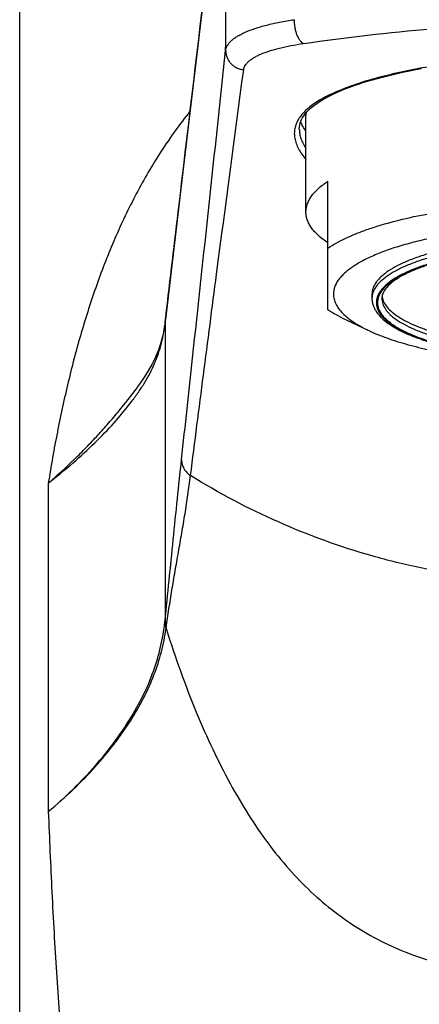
# Model space of a CAD drawing. Header units: millimetres. Extents: x 0 to 559, y 0 to 432.
# Tile 5 of 10: x 122 to 141, y 278 to 323. Entities that reach past the tile are written whole.
import ezdxf

# ---------------------------------------------------------------- set-up
doc = ezdxf.new("R2010")
doc.units = ezdxf.units.MM
doc.header["$LTSCALE"] = 30.734
doc.layers.get('0').update_dxf_attribs({"linetype": 'CONTINUOUS'})

msp = doc.modelspace()

# ---------------------------------------------------------------- linework, layer by layer
at = {"color": 7, "linetype": 'CONTINUOUS'}
for p, q in [((122.351, 233.331), (122.351, 331.831)), ((135.351, 314.014), (135.351, 318.413)), ((135.051, 317.778), (135.051, 317.778)), ((129.853, 316.614), (128.969, 309.138)), ((136.351, 309.572), (136.351, 315.416)), ((138.351, 310.284), (138.351, 310.093)), ((128.969, 309.138), (128.957, 309.036)), ((137.172, 309.116), (138.232, 308.62))]:
    msp.add_line(p, q, dxfattribs=at)
at = {"color": 9, "linetype": 'CONTINUOUS'}
for p, q in [((128.951, 308.928), (128.963, 309.032)), ((128.963, 309.032), (128.964, 309.035)), ((128.964, 309.035), (128.976, 309.139)), ((128.976, 309.139), (128.988, 309.244)), ((128.951, 308.928), (128.951, 295.446)), ((123.652, 301.706), (123.652, 286.788))]:
    msp.add_line(p, q, dxfattribs=at)
at = {"color": 7, "linetype": 'CONTINUOUS'}
for points in [[(131.629, 331.574), (131.577, 331.146), (131.522, 330.696), (131.465, 330.223), (129.853, 316.614)], [(135.051, 317.778), (135.055, 317.868), (135.068, 317.958), (135.089, 318.047), (135.118, 318.133), (135.155, 318.219), (135.201, 318.303), (135.254, 318.386), (135.315, 318.469), (135.384, 318.55), (135.46, 318.631), (135.545, 318.711), (135.637, 318.79), (135.736, 318.868), (135.843, 318.946), (135.958, 319.023), (136.081, 319.1), (136.212, 319.176), (136.351, 319.251), (136.498, 319.326), (136.653, 319.4), (136.815, 319.473), (136.984, 319.545), (137.161, 319.616), (137.346, 319.686), (137.537, 319.755), (137.736, 319.823), (137.941, 319.89), (138.153, 319.956), (138.372, 320.02), (138.597, 320.083), (138.828, 320.145), (139.066, 320.205), (139.309, 320.264), (139.558, 320.322), (139.813, 320.378), (140.073, 320.432), (140.338, 320.484), (140.608, 320.535)], [(128.957, 309.036), (128.906, 308.694), (128.835, 308.356), (128.745, 308.025), (128.634, 307.704), (128.505, 307.395), (128.357, 307.095), (128.193, 306.804), (128.011, 306.517), (127.817, 306.237), (127.692, 306.067)]]:
    msp.add_lwpolyline(points, dxfattribs=at)
for centre, radius, start, end in [((136.382, 318.413), 1.031, 174.1123, 179.9912), ((139.568, 310.288), 0.767, 187.9955, 194.3052)]:
    msp.add_arc(centre, radius, start, end, dxfattribs=at)
at = {"color": 9, "linetype": 'CONTINUOUS'}
for centre, radius, start, end in [((129.788, 308.936), 0.837, 173.1078, 180.503), ((129.81, 309.147), 0.834, 173.2621, 180.5105), ((121.625, 296.197), 7.364, 353.7068, 354.1463), ((129.778, 295.399), 0.834, 180.5977, 200.9176), ((129.782, 295.454), 0.831, 180.5786, 201.2492), ((122.791, 296.024), 6.277, 351.539, 352.0209)]:
    msp.add_arc(centre, radius, start, end, dxfattribs=at)
msp.add_open_spline([(131.706, 321.344), (131.711, 324.98), (131.716, 328.617), (131.72, 332.254)], degree=3, dxfattribs=at)
for points, knots in [([(128.988, 309.244), (129.189, 310.946), (129.993, 317.743), (130.797, 324.54), (131.401, 329.635)], [0, 0, 0, 0, 0.250379, 1, 1, 1, 1]), ([(131.706, 321.344), (131.711, 321.382), (131.728, 321.461), (131.779, 321.574), (131.855, 321.683), (131.956, 321.79), (132.08, 321.892), (132.227, 321.992), (132.397, 322.087), (132.664, 322.215), (133.052, 322.361), (133.578, 322.512), (134.173, 322.644), (134.595, 322.715), (134.815, 322.748)], [0, 0, 0, 0, 0.032652, 0.066858, 0.10381, 0.144422, 0.18933, 0.238944, 0.2935, 0.353106, 0.487386, 0.641089, 0.81266, 1, 1, 1, 1]), ([(134.815, 322.748), (134.812, 322.634), (134.825, 322.462), (134.874, 322.242), (134.925, 322.086), (134.989, 321.946), (135.063, 321.827), (135.145, 321.732), (135.207, 321.684), (135.239, 321.666)], [0, 0, 0, 0, 0.282858, 0.424649, 0.561408, 0.689623, 0.806429, 0.909982, 1, 1, 1, 1]), ([(135.239, 321.666), (137.174, 321.942), (140.15, 322.293), (144.195, 322.551), (146.293, 322.597), (147.351, 322.597)], [0, 0, 0, 0, 0.482376, 0.738985, 1, 1, 1, 1]), ([(132.524, 320.477), (132.529, 320.51), (132.545, 320.577), (132.593, 320.674), (132.661, 320.768), (132.751, 320.858), (132.861, 320.945), (132.991, 321.029), (133.14, 321.11), (133.374, 321.218), (133.711, 321.34), (134.168, 321.468), (134.684, 321.579), (135.048, 321.639), (135.239, 321.666)], [0, 0, 0, 0, 0.032547, 0.066758, 0.10382, 0.144618, 0.189758, 0.239616, 0.294399, 0.354189, 0.488651, 0.642223, 0.81335, 1, 1, 1, 1]), ([(129.703, 302.771), (129.87, 304.308), (130.541, 310.498), (131.208, 316.69), (131.706, 321.344)], [0, 0, 0, 0, 0.248326, 1, 1, 1, 1]), ([(131.706, 321.344), (131.706, 321.29), (131.717, 321.183), (131.762, 321.029), (131.837, 320.884), (131.938, 320.756), (132.062, 320.647), (132.204, 320.561), (132.36, 320.502), (132.469, 320.482), (132.524, 320.477)], [0, 0, 0, 0, 0.122281, 0.24511, 0.368754, 0.493366, 0.618964, 0.745435, 0.872551, 1, 1, 1, 1]), ([(147.351, 321.127), (146.867, 321.127), (145.903, 321.11), (144.475, 321.035), (143.086, 320.913), (141.754, 320.746), (140.498, 320.54), (139.334, 320.298), (138.432, 320.066), (137.769, 319.863), (137.317, 319.708), (136.899, 319.546), (136.515, 319.378), (136.168, 319.205), (135.859, 319.025), (135.588, 318.839), (135.356, 318.647), (135.165, 318.448), (135.014, 318.243), (134.905, 318.03), (134.839, 317.811), (134.817, 317.585), (134.839, 317.354), (134.905, 317.118), (135.013, 316.879), (135.163, 316.636), (135.284, 316.479), (135.351, 316.4)], [0, 0, 0, 0, 0.097173, 0.19315, 0.286741, 0.376795, 0.462211, 0.541959, 0.615125, 0.648994, 0.680949, 0.710924, 0.738876, 0.76479, 0.788679, 0.810588, 0.830622, 0.848947, 0.865808, 0.881549, 0.896613, 0.911513, 0.926783, 0.942913, 0.960304, 0.979264, 1, 1, 1, 1]), ([(130.112, 302.048), (130.305, 303.57), (130.696, 306.62), (131.498, 312.763), (132.114, 317.384), (132.524, 320.477)], [0, 0, 0, 0, 0.247519, 0.496489, 1, 1, 1, 1]), ([(130.086, 318.588), (129.62, 318.005), (128.749, 316.792), (127.618, 314.854), (126.65, 312.821), (125.826, 310.708), (125.127, 308.531), (124.638, 306.675), (124.294, 305.167), (123.978, 303.638), (123.775, 302.481), (123.652, 301.706)], [0, 0, 0, 0, 0.122503, 0.24498, 0.368024, 0.49201, 0.617121, 0.743462, 0.807112, 0.87108, 1, 1, 1, 1]), ([(135.051, 317.778), (135.051, 317.706), (135.065, 317.56), (135.123, 317.34), (135.219, 317.117), (135.303, 316.972), (135.351, 316.899)], [0, 0, 0, 0, 0.227036, 0.46595, 0.722189, 1, 1, 1, 1]), ([(147.351, 312.724), (146.766, 312.724), (145.615, 312.692), (144.2, 312.569), (143.12, 312.42), (142.364, 312.288), (141.656, 312.136), (141.003, 311.964), (140.41, 311.775), (139.884, 311.569), (139.428, 311.35), (139.048, 311.119), (138.786, 310.91), (138.621, 310.737), (138.495, 310.575), (138.404, 310.402), (138.359, 310.224), (138.351, 310.136), (138.351, 310.093)], [0, 0, 0, 0, 0.178677, 0.35109, 0.433079, 0.511313, 0.585151, 0.654017, 0.717413, 0.77494, 0.82633, 0.871489, 0.910575, 0.928009, 0.944172, 0.973308, 0.98682, 1, 1, 1, 1]), ([(147.351, 312.475), (146.779, 312.475), (145.653, 312.443), (144.27, 312.322), (143.214, 312.177), (142.475, 312.048), (141.783, 311.899), (141.144, 311.731), (140.564, 311.546), (140.05, 311.345), (139.604, 311.131), (139.232, 310.905), (138.976, 310.701), (138.815, 310.532), (138.692, 310.373), (138.603, 310.204), (138.558, 310.03), (138.547, 309.902), (138.558, 309.774), (138.603, 309.6), (138.692, 309.431), (138.815, 309.272), (138.976, 309.103), (139.232, 308.899), (139.604, 308.673), (140.05, 308.458), (140.564, 308.257), (141.144, 308.072), (141.783, 307.904), (142.475, 307.755), (143.214, 307.626), (144.27, 307.481), (145.653, 307.361), (146.779, 307.329), (147.351, 307.329)], [0, 0, 0, 0, 0.089338, 0.175545, 0.216539, 0.255656, 0.292576, 0.327009, 0.358706, 0.38747, 0.413165, 0.435744, 0.455288, 0.464005, 0.472086, 0.486654, 0.49341, 0.5, 0.50659, 0.513346, 0.527914, 0.535995, 0.544712, 0.564256, 0.586835, 0.61253, 0.641294, 0.672991, 0.707424, 0.744344, 0.783461, 0.824455, 0.910662, 1, 1, 1, 1]), ([(147.351, 312.46), (146.859, 312.46), (146.124, 312.442), (145.154, 312.381), (144.224, 312.298), (143.326, 312.182), (142.468, 312.028), (141.872, 311.9), (141.315, 311.758), (140.802, 311.603), (140.335, 311.436), (139.919, 311.257), (139.555, 311.07), (139.246, 310.874), (138.994, 310.67), (138.858, 310.521), (138.801, 310.446)], [0, 0, 0, 0, 0.164671, 0.245662, 0.325046, 0.476944, 0.548514, 0.61657, 0.680713, 0.740592, 0.795911, 0.846444, 0.892053, 0.932716, 0.968574, 1, 1, 1, 1]), ([(138.801, 310.446), (138.737, 310.36), (138.658, 310.222), (138.606, 310.024), (138.597, 309.879), (138.615, 309.734), (138.662, 309.59), (138.735, 309.448), (138.836, 309.307), (138.962, 309.169), (139.115, 309.034), (139.293, 308.901), (139.574, 308.722), (139.988, 308.51), (140.558, 308.281), (141.211, 308.072), (141.939, 307.885), (142.735, 307.722), (143.588, 307.586), (144.487, 307.479), (145.745, 307.374), (146.705, 307.343), (147.351, 307.343)], [0, 0, 0, 0, 0.031645, 0.046124, 0.060214, 0.074378, 0.089068, 0.104686, 0.121556, 0.139925, 0.159964, 0.181791, 0.205475, 0.258503, 0.31904, 0.386752, 0.461092, 0.541359, 0.626732, 0.716297, 0.809066, 1, 1, 1, 1]), ([(138.801, 310.093), (138.801, 310.052), (138.808, 309.969), (138.851, 309.8), (138.938, 309.635), (139.058, 309.481), (139.214, 309.317), (139.463, 309.118), (139.824, 308.899), (140.257, 308.691), (140.757, 308.495), (141.32, 308.315), (141.941, 308.152), (142.614, 308.007), (143.332, 307.882), (144.358, 307.741), (145.702, 307.624), (146.795, 307.593), (147.351, 307.593)], [0, 0, 0, 0, 0.01318, 0.026692, 0.055828, 0.071991, 0.089425, 0.128511, 0.17367, 0.22506, 0.282587, 0.345983, 0.414849, 0.488687, 0.566921, 0.64891, 0.821323, 1, 1, 1, 1]), ([(123.652, 301.708), (124.035, 302.003), (124.76, 302.593), (125.755, 303.506), (126.621, 304.407), (127.249, 305.155), (127.684, 305.739), (127.969, 306.163), (128.221, 306.589), (128.438, 307.025), (128.619, 307.475), (128.817, 308.104), (128.911, 308.595), (128.951, 308.928)], [0, 0, 0, 0, 0.157792, 0.304891, 0.440946, 0.565464, 0.623308, 0.678659, 0.732245, 0.784876, 0.837415, 0.890492, 1, 1, 1, 1]), ([(123.653, 301.709), (124.059, 302.056), (124.645, 302.59), (125.382, 303.327), (125.897, 303.874), (126.386, 304.421), (126.995, 305.136), (127.425, 305.682), (127.695, 306.049)], [0, 0, 0, 0, 0.269965, 0.399677, 0.526119, 0.649444, 0.769692, 1, 1, 1, 1]), ([(128.951, 295.446), (129.014, 296.058), (129.14, 297.29), (129.325, 299.138), (129.511, 300.968), (129.638, 302.177), (129.703, 302.771)], [0, 0, 0, 0, 0.25052, 0.504698, 0.756608, 1, 1, 1, 1]), ([(129.703, 302.771), (129.703, 302.7), (129.723, 302.556), (129.805, 302.356), (129.936, 302.18), (130.05, 302.087), (130.112, 302.048)], [0, 0, 0, 0, 0.24688, 0.495466, 0.746466, 1, 1, 1, 1]), ([(129.007, 295.153), (129.047, 295.435), (129.129, 296), (129.264, 296.849), (129.409, 297.704), (129.563, 298.567), (129.716, 299.437), (129.911, 300.596), (130.038, 301.468), (130.112, 302.048)], [0, 0, 0, 0, 0.122268, 0.245229, 0.369374, 0.494964, 0.621622, 0.748603, 1, 1, 1, 1]), ([(147.351, 297.148), (145.833, 297.148), (143.553, 297.307), (140.562, 297.828), (137.621, 298.554), (134.063, 299.84), (131.388, 301.253), (130.112, 302.048)], [0, 0, 0, 0, 0.250974, 0.376411, 0.501673, 0.751394, 1, 1, 1, 1]), ([(123.652, 286.788), (124.039, 287.117), (124.773, 287.783), (125.771, 288.831), (126.637, 289.895), (127.372, 290.968), (127.976, 292.05), (128.443, 293.146), (128.774, 294.259), (128.903, 295.013), (128.945, 295.39)], [0, 0, 0, 0, 0.147373, 0.287173, 0.419582, 0.544952, 0.664077, 0.778574, 0.890015, 1, 1, 1, 1]), ([(123.652, 286.788), (124.039, 287.11), (124.774, 287.762), (125.774, 288.788), (126.508, 289.666), (127.028, 290.371), (127.489, 291.057), (127.989, 291.919), (128.464, 292.973), (128.806, 294.031), (128.949, 294.746), (129, 295.101)], [0, 0, 0, 0, 0.149586, 0.291184, 0.424939, 0.488963, 0.551133, 0.670404, 0.784133, 0.893607, 1, 1, 1, 1]), ([(129, 295.101), (129.209, 294.441), (129.64, 293.167), (130.344, 291.337), (131.089, 289.645), (131.877, 288.087), (132.712, 286.659), (133.599, 285.36), (134.545, 284.188), (135.558, 283.14), (136.645, 282.213), (137.819, 281.408), (139.09, 280.724), (140.474, 280.161), (141.984, 279.719), (143.635, 279.402), (145.44, 279.212), (146.697, 279.173), (147.351, 279.173)], [0, 0, 0, 0, 0.078298, 0.152074, 0.221629, 0.287296, 0.349447, 0.408517, 0.465033, 0.519647, 0.573112, 0.626322, 0.680279, 0.736102, 0.794944, 0.857924, 0.926047, 1, 1, 1, 1]), ([(123.652, 286.788), (123.699, 285.567), (123.806, 283.13), (124.011, 279.484), (124.274, 275.859), (124.608, 272.262), (124.964, 269.289), (125.305, 266.934), (125.691, 264.613), (126.156, 262.322), (126.722, 260.073), (127.202, 258.422), (127.748, 256.808), (128.264, 255.495), (128.717, 254.469), (129.196, 253.466), (129.853, 252.248), (130.745, 250.855), (131.746, 249.544), (132.86, 248.325), (133.887, 247.403), (134.767, 246.727), (135.458, 246.25), (136.177, 245.805), (136.923, 245.392), (137.695, 245.013), (138.762, 244.552), (139.872, 244.167), (141.014, 243.853), (141.889, 243.649), (142.778, 243.477), (143.982, 243.293), (145.508, 243.146), (146.736, 243.112), (147.351, 243.112)], [0, 0, 0, 0, 0.065307, 0.130383, 0.195154, 0.259535, 0.323425, 0.355149, 0.386692, 0.449139, 0.480016, 0.510636, 0.540982, 0.571058, 0.586003, 0.600889, 0.630481, 0.659882, 0.689187, 0.718521, 0.748002, 0.762849, 0.77779, 0.792844, 0.808024, 0.823339, 0.838794, 0.870131, 0.886016, 0.902033, 0.918168, 0.934407, 0.967114, 1, 1, 1, 1])]:
    msp.add_open_spline(points, degree=3, knots=knots, dxfattribs=at)
at = {"color": 7, "linetype": 'CONTINUOUS'}
for points, knots in [([(135.351, 317.702), (135.3, 317.769), (135.209, 317.904), (135.14, 318.052), (135.115, 318.126)], [0, 0, 0, 0, 0.51975, 1, 1, 1, 1]), ([(135.351, 314.014), (135.351, 314.074), (135.362, 314.197), (135.411, 314.378), (135.491, 314.559), (135.603, 314.737), (135.746, 314.913), (135.987, 315.153), (136.199, 315.314), (136.351, 315.416)], [0, 0, 0, 0, 0.101058, 0.204906, 0.314094, 0.430771, 0.556632, 0.692943, 1, 1, 1, 1]), ([(136.351, 312.377), (136.473, 312.458), (136.738, 312.618), (137.17, 312.837), (137.656, 313.047), (138.193, 313.246), (138.777, 313.433), (139.639, 313.672), (140.815, 313.931), (142.326, 314.174), (143.941, 314.351), (145.628, 314.459), (146.773, 314.483), (147.351, 314.483)], [0, 0, 0, 0, 0.038918, 0.081772, 0.128536, 0.179119, 0.233378, 0.291125, 0.416154, 0.552121, 0.696576, 0.846821, 1, 1, 1, 1]), ([(136.351, 312.612), (136.199, 312.714), (135.987, 312.874), (135.746, 313.115), (135.603, 313.291), (135.491, 313.469), (135.411, 313.649), (135.362, 313.831), (135.351, 313.953), (135.351, 314.014)], [0, 0, 0, 0, 0.307057, 0.443368, 0.569229, 0.685906, 0.795094, 0.898942, 1, 1, 1, 1]), ([(158.101, 310.284), (158.101, 310.336), (158.092, 310.44), (158.038, 310.653), (157.929, 310.86), (157.778, 311.054), (157.636, 311.203), (157.47, 311.349), (157.206, 311.548), (156.815, 311.786), (156.271, 312.047), (155.642, 312.293), (154.934, 312.519), (154.153, 312.724), (153.308, 312.907), (152.405, 313.064), (151.115, 313.241), (149.425, 313.388), (147.351, 313.447), (145.277, 313.388), (143.587, 313.241), (142.297, 313.064), (141.394, 312.907), (140.549, 312.724), (139.768, 312.519), (139.06, 312.293), (138.432, 312.047), (137.888, 311.786), (137.496, 311.548), (137.232, 311.349), (137.066, 311.203), (136.924, 311.054), (136.773, 310.86), (136.664, 310.653), (136.61, 310.44), (136.601, 310.336), (136.601, 310.284)], [0, 0, 0, 0, 0.00659, 0.013346, 0.027913, 0.035994, 0.044711, 0.054122, 0.064268, 0.086847, 0.112541, 0.141304, 0.173001, 0.207433, 0.244351, 0.283467, 0.32446, 0.410664, 0.5, 0.589336, 0.67554, 0.716533, 0.755649, 0.792567, 0.826999, 0.858696, 0.887459, 0.913153, 0.935732, 0.945878, 0.955289, 0.964006, 0.972087, 0.986654, 0.99341, 1, 1, 1, 1]), ([(141.237, 312.215), (141.02, 312.156), (140.608, 312.034), (140.033, 311.824), (139.534, 311.598), (139.175, 311.391), (138.932, 311.218), (138.779, 311.09), (138.649, 310.96), (138.51, 310.79), (138.41, 310.609), (138.359, 310.422), (138.351, 310.33), (138.351, 310.284)], [0, 0, 0, 0, 0.184397, 0.35182, 0.501297, 0.632373, 0.6911, 0.745423, 0.795563, 0.841851, 0.924689, 0.962859, 1, 1, 1, 1]), ([(147.351, 312.451), (146.788, 312.451), (145.682, 312.42), (144.321, 312.302), (143.283, 312.16), (142.557, 312.034), (141.878, 311.889), (141.252, 311.725), (140.686, 311.545), (140.186, 311.351), (139.757, 311.146), (139.404, 310.933), (139.131, 310.718), (138.963, 310.531), (138.875, 310.385), (138.832, 310.285), (138.807, 310.188), (138.801, 310.124), (138.801, 310.093)], [0, 0, 0, 0, 0.182727, 0.359007, 0.442796, 0.522698, 0.598032, 0.668171, 0.732548, 0.790672, 0.842139, 0.88666, 0.924107, 0.954657, 0.967596, 0.97922, 0.989885, 1, 1, 1, 1]), ([(136.601, 310.284), (136.601, 310.211), (136.62, 310.059), (136.701, 309.837), (136.835, 309.62), (137.02, 309.406), (137.254, 309.198), (137.536, 308.996), (137.866, 308.8), (138.105, 308.679), (138.232, 308.62)], [0, 0, 0, 0, 0.090242, 0.18499, 0.288084, 0.402385, 0.529818, 0.671557, 0.828217, 1, 1, 1, 1]), ([(138.351, 310.093), (138.351, 310.04), (138.36, 309.934), (138.399, 309.779), (138.463, 309.627), (138.58, 309.428), (138.786, 309.192), (139.102, 308.936), (139.491, 308.697), (139.95, 308.474), (140.477, 308.267), (141.067, 308.077), (141.715, 307.906), (142.417, 307.754), (143.165, 307.623), (144.234, 307.475), (145.634, 307.352), (146.772, 307.32), (147.351, 307.32)], [0, 0, 0, 0, 0.015898, 0.031963, 0.048378, 0.065337, 0.10162, 0.14221, 0.187958, 0.239279, 0.296261, 0.358761, 0.426468, 0.498949, 0.575672, 0.656035, 0.824965, 1, 1, 1, 1]), ([(138.825, 310.099), (138.845, 310.018), (138.917, 309.851), (139.094, 309.621), (139.342, 309.399), (139.657, 309.186), (140.039, 308.982), (140.484, 308.789), (140.988, 308.609), (141.547, 308.444), (142.157, 308.294), (143.052, 308.113), (144.257, 307.939), (145.777, 307.813), (146.821, 307.784), (147.351, 307.784)], [0, 0, 0, 0, 0.027457, 0.058577, 0.094545, 0.135999, 0.183197, 0.236146, 0.294682, 0.358511, 0.427244, 0.500415, 0.657884, 0.826175, 1, 1, 1, 1]), ([(137.172, 309.116), (137.023, 309.186), (136.743, 309.327), (136.475, 309.489), (136.351, 309.572)], [0, 0, 0, 0, 0.524356, 1, 1, 1, 1]), ([(138.232, 308.62), (138.49, 308.499), (139.056, 308.272), (139.979, 307.985), (141.02, 307.734), (142.161, 307.522), (143.384, 307.354), (144.671, 307.232), (146, 307.158), (147.351, 307.133), (148.702, 307.158), (150.031, 307.232), (151.318, 307.354), (152.542, 307.522), (153.682, 307.734), (154.723, 307.985), (155.646, 308.272), (156.212, 308.499), (156.47, 308.62)], [0, 0, 0, 0, 0.045986, 0.098137, 0.155898, 0.218552, 0.285254, 0.355072, 0.427002, 0.5, 0.572998, 0.644928, 0.714746, 0.781448, 0.844102, 0.901863, 0.954014, 1, 1, 1, 1])]:
    msp.add_open_spline(points, degree=3, knots=knots, dxfattribs=at)

doc.saveas('drawing.dxf')
